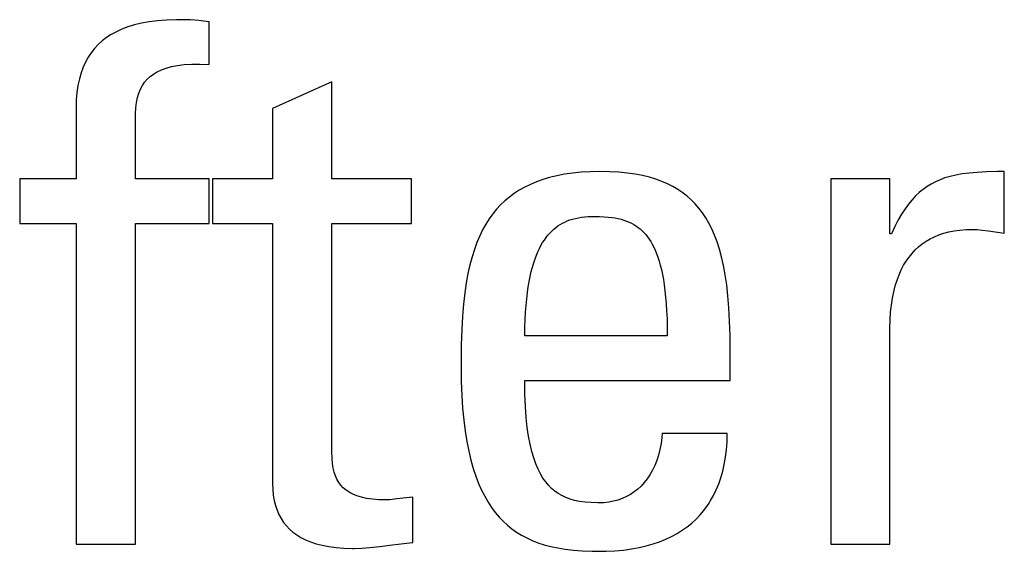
# Model space of a CAD drawing. Header units: millimetres. Extents: x -728 to -141, y -62 to 525.
# Tile 52 of 186: x -447.89 to -444.77, y 198.95 to 200.64. Entities that reach past the tile are written whole.
import ezdxf

# ---------------------------------------------------------------- set-up
doc = ezdxf.new("R2010")
doc.units = ezdxf.units.MM
doc.header["$LTSCALE"] = 23.1
doc.layers.add('R912005502_AM_0', color=7, linetype='CONTINUOUS')

msp = doc.modelspace()

# ---------------------------------------------------------------- linework, layer by layer
at = {"layer": 'R912005502_AM_0', "color": 7}
for p, q in [((-447.5303, 200.6229), (-447.551, 200.6166)), ((-447.5079, 200.6283), (-447.5303, 200.6229)), ((-447.4836, 200.6327), (-447.5079, 200.6283)), ((-447.4572, 200.6361), (-447.4836, 200.6327)), ((-447.4284, 200.6384), (-447.4572, 200.6361)), ((-447.397, 200.6395), (-447.4284, 200.6384)), ((-447.3829, 200.6397), (-447.397, 200.6395)), ((-447.3522, 200.6391), (-447.3829, 200.6397)), ((-447.339, 200.6383), (-447.3522, 200.6391)), ((-447.3267, 200.6373), (-447.339, 200.6383)), ((-447.3026, 200.6342), (-447.3267, 200.6373)), ((-447.2934, 200.6328), (-447.3026, 200.6342)), ((-447.2934, 200.4975), (-447.2934, 200.6328)), ((-447.6038, 200.5925), (-447.6188, 200.5828)), ((-447.5876, 200.6014), (-447.6038, 200.5925)), ((-447.57, 200.6094), (-447.5876, 200.6014)), ((-447.551, 200.6166), (-447.57, 200.6094)), ((-447.6451, 200.5607), (-447.6567, 200.5483)), ((-447.6325, 200.5722), (-447.6451, 200.5607)), ((-447.6188, 200.5828), (-447.6325, 200.5722)), ((-447.6673, 200.535), (-447.6768, 200.5207)), ((-447.6567, 200.5483), (-447.6673, 200.535)), ((-447.6854, 200.5053), (-447.6929, 200.4887)), ((-447.6768, 200.5207), (-447.6854, 200.5053)), ((-447.4125, 200.4911), (-447.3936, 200.4947)), ((-447.3936, 200.4947), (-447.3725, 200.4973)), ((-447.3725, 200.4973), (-447.3489, 200.4987)), ((-447.3489, 200.4987), (-447.3226, 200.4988)), ((-447.3226, 200.4988), (-447.2934, 200.4975)), ((-447.6995, 200.4708), (-447.705, 200.4517)), ((-447.6929, 200.4887), (-447.6995, 200.4708)), ((-447.4805, 200.4594), (-447.4699, 200.4674)), ((-447.4699, 200.4674), (-447.4641, 200.4711)), ((-447.4641, 200.4711), (-447.4579, 200.4746)), ((-447.4579, 200.4746), (-447.4445, 200.4809)), ((-447.4445, 200.4809), (-447.4294, 200.4865)), ((-447.4294, 200.4865), (-447.4125, 200.4911)), ((-447.705, 200.4517), (-447.7094, 200.4311)), ((-447.5052, 200.4306), (-447.4981, 200.4411)), ((-447.4981, 200.4411), (-447.4899, 200.4507)), ((-447.4899, 200.4507), (-447.4805, 200.4594)), ((-446.9044, 200.4425), (-447.0925, 200.3576)), ((-446.9044, 200.1352), (-446.9044, 200.4425)), ((-447.7126, 200.409), (-447.7146, 200.3853)), ((-447.7094, 200.4311), (-447.7126, 200.409)), ((-447.5207, 200.3928), (-447.5165, 200.4066)), ((-447.5165, 200.4066), (-447.5114, 200.4192)), ((-447.5114, 200.4192), (-447.5052, 200.4306)), ((-447.7146, 200.3853), (-447.7153, 200.3599)), ((-447.5261, 200.3603), (-447.5239, 200.3774)), ((-447.5239, 200.3774), (-447.5207, 200.3928)), ((-447.7153, 200.3599), (-447.7153, 200.1352)), ((-447.5273, 200.3324), (-447.5272, 200.3411)), ((-447.5272, 200.3411), (-447.5261, 200.3603)), ((-447.0925, 200.3576), (-447.0925, 200.1352)), ((-447.5273, 200.1352), (-447.5273, 200.3324)), ((-446.1415, 200.1531), (-446.1671, 200.1494)), ((-446.1142, 200.1558), (-446.1415, 200.1531)), ((-446.0852, 200.1575), (-446.1142, 200.1558)), ((-446.0545, 200.1581), (-446.0852, 200.1575)), ((-446.0234, 200.1575), (-446.0545, 200.1581)), ((-445.9946, 200.1559), (-446.0234, 200.1575)), ((-445.9677, 200.1532), (-445.9946, 200.1559)), ((-445.9427, 200.1497), (-445.9677, 200.1532)), ((-444.8839, 200.1534), (-444.9061, 200.1505)), ((-444.8588, 200.1556), (-444.8839, 200.1534)), ((-444.8296, 200.1572), (-444.8588, 200.1556)), ((-444.7945, 200.158), (-444.8296, 200.1572)), ((-444.7727, 200.1581), (-444.7945, 200.158)), ((-444.7727, 199.9632), (-444.7727, 200.1581)), ((-447.7153, 200.1352), (-447.8942, 200.1352)), ((-447.8942, 200.1352), (-447.8942, 199.993)), ((-447.2934, 200.1352), (-447.5273, 200.1352)), ((-447.2934, 199.993), (-447.2934, 200.1352)), ((-447.0925, 200.1352), (-447.2827, 200.1352)), ((-447.2827, 200.1352), (-447.2827, 199.993)), ((-446.6522, 200.1352), (-446.9044, 200.1352)), ((-446.6522, 199.993), (-446.6522, 200.1352)), ((-446.2559, 200.1257), (-446.275, 200.1176)), ((-446.2356, 200.1329), (-446.2559, 200.1257)), ((-446.2141, 200.1393), (-446.2356, 200.1329)), ((-446.1913, 200.1448), (-446.2141, 200.1393)), ((-446.1671, 200.1494), (-446.1913, 200.1448)), ((-445.9193, 200.1452), (-445.9427, 200.1497)), ((-445.8975, 200.1399), (-445.9193, 200.1452)), ((-445.8771, 200.1337), (-445.8975, 200.1399)), ((-445.858, 200.1268), (-445.8771, 200.1337)), ((-445.84, 200.119), (-445.858, 200.1268)), ((-445.1351, 200.1352), (-445.3231, 200.1352)), ((-445.3231, 200.1352), (-445.3231, 198.9772)), ((-445.1351, 199.9609), (-445.1351, 200.1352)), ((-444.9909, 200.1258), (-445.0046, 200.1187)), ((-444.9764, 200.1321), (-444.9909, 200.1258)), ((-444.9609, 200.1378), (-444.9764, 200.1321)), ((-444.9442, 200.1427), (-444.9609, 200.1378)), ((-444.9261, 200.1469), (-444.9442, 200.1427)), ((-444.9061, 200.1505), (-444.9261, 200.1469)), ((-446.3263, 200.0886), (-446.3415, 200.0774)), ((-446.3102, 200.0991), (-446.3263, 200.0886)), ((-446.2931, 200.1088), (-446.3102, 200.0991)), ((-446.275, 200.1176), (-446.2931, 200.1088)), ((-445.8231, 200.1105), (-445.84, 200.119)), ((-445.8073, 200.1012), (-445.8231, 200.1105)), ((-445.7923, 200.0911), (-445.8073, 200.1012)), ((-445.7851, 200.0857), (-445.7923, 200.0911)), ((-445.0423, 200.0919), (-445.0539, 200.0809)), ((-445.0363, 200.0969), (-445.0423, 200.0919)), ((-445.0302, 200.1018), (-445.0363, 200.0969)), ((-445.0177, 200.1107), (-445.0302, 200.1018)), ((-445.0046, 200.1187), (-445.0177, 200.1107)), ((-446.3559, 200.0653), (-446.3695, 200.0523)), ((-446.3415, 200.0774), (-446.3559, 200.0653)), ((-445.7782, 200.0801), (-445.7851, 200.0857)), ((-445.7649, 200.0683), (-445.7782, 200.0801)), ((-445.7524, 200.0556), (-445.7649, 200.0683)), ((-445.0653, 200.0687), (-445.0764, 200.0552)), ((-445.0539, 200.0809), (-445.0653, 200.0687)), ((-446.3823, 200.0385), (-446.3944, 200.0237)), ((-446.3695, 200.0523), (-446.3823, 200.0385)), ((-445.7406, 200.0419), (-445.7524, 200.0556)), ((-445.7294, 200.0272), (-445.7406, 200.0419)), ((-445.719, 200.0114), (-445.7294, 200.0272)), ((-445.0873, 200.0402), (-445.0981, 200.0235)), ((-445.0764, 200.0552), (-445.0873, 200.0402)), ((-446.4057, 200.0079), (-446.4165, 199.9911)), ((-446.3944, 200.0237), (-446.4057, 200.0079)), ((-446.1735, 199.9944), (-446.166, 199.9982)), ((-446.166, 199.9982), (-446.1581, 200.0016)), ((-446.1581, 200.0016), (-446.1499, 200.0047)), ((-446.1499, 200.0047), (-446.1414, 200.0074)), ((-446.1414, 200.0074), (-446.1324, 200.0097)), ((-446.1324, 200.0097), (-446.123, 200.0117)), ((-446.123, 200.0117), (-446.1131, 200.0133)), ((-446.1131, 200.0133), (-446.1027, 200.0146)), ((-446.1027, 200.0146), (-446.0916, 200.0154)), ((-446.0916, 200.0154), (-446.0797, 200.0159)), ((-446.0797, 200.0159), (-446.0728, 200.016)), ((-446.0728, 200.016), (-446.0712, 200.016)), ((-446.0712, 200.016), (-446.0556, 200.0157)), ((-446.0556, 200.0157), (-446.0416, 200.0151)), ((-446.0416, 200.0151), (-446.029, 200.0141)), ((-446.029, 200.0141), (-446.0174, 200.0128)), ((-446.0174, 200.0128), (-446.0066, 200.0111)), ((-446.0066, 200.0111), (-445.9966, 200.0091)), ((-445.9966, 200.0091), (-445.9872, 200.0068)), ((-445.9872, 200.0068), (-445.9784, 200.0042)), ((-445.9784, 200.0042), (-445.97, 200.0012)), ((-445.97, 200.0012), (-445.962, 199.9979)), ((-445.962, 199.9979), (-445.9545, 199.9943)), ((-445.7091, 199.9945), (-445.719, 200.0114)), ((-445.1089, 200.0049), (-445.1196, 199.9841)), ((-445.0981, 200.0235), (-445.1089, 200.0049)), ((-447.8942, 199.993), (-447.7153, 199.993)), ((-447.7153, 199.993), (-447.7153, 198.9772)), ((-447.5273, 199.993), (-447.2934, 199.993)), ((-447.5273, 198.9772), (-447.5273, 199.993)), ((-447.2827, 199.993), (-447.0925, 199.993)), ((-447.0925, 199.993), (-447.0925, 199.1698)), ((-446.9044, 199.993), (-446.6522, 199.993)), ((-446.9043, 199.2708), (-446.9044, 199.993)), ((-446.4265, 199.9731), (-446.4359, 199.9539)), ((-446.4165, 199.9911), (-446.4265, 199.9731)), ((-446.2136, 199.9631), (-446.2075, 199.9694)), ((-446.2075, 199.9694), (-446.2011, 199.9752)), ((-446.2011, 199.9752), (-446.1946, 199.9806)), ((-446.1946, 199.9806), (-446.1878, 199.9856)), ((-446.1878, 199.9856), (-446.1808, 199.9902)), ((-446.1808, 199.9902), (-446.1735, 199.9944)), ((-445.9545, 199.9943), (-445.9472, 199.9903)), ((-445.9472, 199.9903), (-445.9403, 199.986)), ((-445.9403, 199.986), (-445.9337, 199.9813)), ((-445.9337, 199.9813), (-445.9273, 199.9762)), ((-445.9273, 199.9762), (-445.9212, 199.9707)), ((-445.9212, 199.9707), (-445.9153, 199.9648)), ((-445.9153, 199.9648), (-445.9096, 199.9584)), ((-445.6999, 199.9762), (-445.7091, 199.9945)), ((-445.6913, 199.9565), (-445.6999, 199.9762)), ((-445.1196, 199.9841), (-445.1305, 199.9609)), ((-444.9647, 199.9624), (-444.9485, 199.9667)), ((-444.9485, 199.9667), (-444.9314, 199.9701)), ((-444.9314, 199.9701), (-444.9132, 199.9726)), ((-444.9132, 199.9726), (-444.894, 199.9741)), ((-444.894, 199.9741), (-444.8737, 199.9747)), ((-444.8737, 199.9747), (-444.8588, 199.9742)), ((-444.8588, 199.9742), (-444.8428, 199.9727)), ((-444.8428, 199.9727), (-444.8232, 199.9701)), ((-444.8232, 199.9701), (-444.7727, 199.9632)), ((-446.4447, 199.9333), (-446.4528, 199.9113)), ((-446.4359, 199.9539), (-446.4447, 199.9333)), ((-446.2415, 199.9239), (-446.2363, 199.9328)), ((-446.2363, 199.9328), (-446.2309, 199.9412)), ((-446.2309, 199.9412), (-446.2253, 199.949)), ((-446.2253, 199.949), (-446.2225, 199.9528)), ((-446.2225, 199.9528), (-446.2196, 199.9563)), ((-446.2196, 199.9563), (-446.2136, 199.9631)), ((-445.9096, 199.9584), (-445.9041, 199.9515)), ((-445.9041, 199.9515), (-445.8988, 199.9441)), ((-445.8988, 199.9441), (-445.8937, 199.9361)), ((-445.8937, 199.9361), (-445.8887, 199.9276)), ((-445.6832, 199.9353), (-445.6913, 199.9565)), ((-445.6759, 199.9123), (-445.6832, 199.9353)), ((-445.1305, 199.9609), (-445.1351, 199.9609)), ((-445.033, 199.9287), (-445.0209, 199.9371)), ((-445.0209, 199.9371), (-445.008, 199.9446)), ((-445.008, 199.9446), (-444.9944, 199.9514)), ((-444.9944, 199.9514), (-444.98, 199.9573)), ((-444.98, 199.9573), (-444.9647, 199.9624)), ((-446.4528, 199.9113), (-446.4602, 199.8877)), ((-446.2559, 199.893), (-446.2513, 199.904)), ((-446.2513, 199.904), (-446.2465, 199.9143)), ((-446.2465, 199.9143), (-446.2415, 199.9239)), ((-445.8887, 199.9276), (-445.884, 199.9184)), ((-445.884, 199.9184), (-445.8795, 199.9085)), ((-445.8795, 199.9085), (-445.8752, 199.898)), ((-445.6691, 199.8874), (-445.6759, 199.9123)), ((-445.0653, 199.8988), (-445.0551, 199.9096)), ((-445.0551, 199.9096), (-445.0444, 199.9196)), ((-445.0444, 199.9196), (-445.033, 199.9287)), ((-446.4602, 199.8877), (-446.467, 199.8622)), ((-446.2645, 199.8688), (-446.2603, 199.8813)), ((-446.2603, 199.8813), (-446.2559, 199.893)), ((-445.8752, 199.898), (-445.871, 199.8866)), ((-445.871, 199.8866), (-445.8671, 199.8744)), ((-445.8671, 199.8744), (-445.8634, 199.8613)), ((-445.663, 199.8604), (-445.6691, 199.8874)), ((-445.0918, 199.8609), (-445.0836, 199.8745)), ((-445.0836, 199.8745), (-445.0747, 199.8871)), ((-445.0747, 199.8871), (-445.0653, 199.8988)), ((-446.467, 199.8622), (-446.4731, 199.8349)), ((-446.2757, 199.826), (-446.2722, 199.8412)), ((-446.2722, 199.8412), (-446.2685, 199.8554)), ((-446.2685, 199.8554), (-446.2645, 199.8688)), ((-445.8634, 199.8613), (-445.8599, 199.8473)), ((-445.8599, 199.8473), (-445.8566, 199.8323)), ((-445.6575, 199.8311), (-445.663, 199.8604)), ((-445.1064, 199.8307), (-445.0994, 199.8464)), ((-445.0994, 199.8464), (-445.0918, 199.8609)), ((-446.4731, 199.8349), (-446.4785, 199.8053)), ((-446.2819, 199.7926), (-446.2789, 199.8098)), ((-446.2789, 199.8098), (-446.2757, 199.826)), ((-445.8566, 199.8323), (-445.8536, 199.8161)), ((-445.8536, 199.8161), (-445.8509, 199.7988)), ((-445.6528, 199.7992), (-445.6575, 199.8311)), ((-445.1183, 199.7961), (-445.1127, 199.814)), ((-445.1127, 199.814), (-445.1064, 199.8307)), ((-446.4785, 199.8053), (-446.4831, 199.7732)), ((-446.2845, 199.7743), (-446.2819, 199.7926)), ((-445.8509, 199.7988), (-445.8485, 199.7802)), ((-445.8485, 199.7802), (-445.8463, 199.7603)), ((-445.6489, 199.7642), (-445.6528, 199.7992)), ((-445.1273, 199.7567), (-445.1232, 199.7771)), ((-445.1232, 199.7771), (-445.1183, 199.7961)), ((-446.4831, 199.7732), (-446.4871, 199.7381)), ((-446.2888, 199.734), (-446.2868, 199.7548)), ((-446.2868, 199.7548), (-446.2845, 199.7743)), ((-445.8463, 199.7603), (-445.8446, 199.739)), ((-445.6457, 199.7259), (-445.6489, 199.7642)), ((-445.1306, 199.7351), (-445.1273, 199.7567)), ((-446.4871, 199.7381), (-446.4902, 199.6996)), ((-446.2904, 199.712), (-446.2888, 199.734)), ((-445.8446, 199.739), (-445.8431, 199.7162)), ((-445.8431, 199.7162), (-445.842, 199.6918)), ((-445.6434, 199.6837), (-445.6457, 199.7259)), ((-445.133, 199.7121), (-445.1306, 199.7351)), ((-446.4902, 199.6996), (-446.4926, 199.6569)), ((-446.2925, 199.6639), (-446.2917, 199.6887)), ((-446.2917, 199.6887), (-446.2904, 199.712)), ((-445.842, 199.6918), (-445.8414, 199.6656)), ((-445.642, 199.6369), (-445.6434, 199.6837)), ((-445.1351, 199.662), (-445.1345, 199.6877)), ((-445.1345, 199.6877), (-445.133, 199.7121)), ((-446.4926, 199.6569), (-446.4941, 199.6087)), ((-446.293, 199.6376), (-446.2925, 199.6639)), ((-445.8414, 199.6656), (-445.8412, 199.6376)), ((-445.1351, 198.9772), (-445.1351, 199.662)), ((-445.8412, 199.6376), (-446.293, 199.6376)), ((-445.6417, 199.594), (-445.642, 199.6369)), ((-446.4941, 199.6087), (-446.4947, 199.5527)), ((-445.6417, 199.4954), (-445.6417, 199.594)), ((-446.4947, 199.5527), (-446.4948, 199.539)), ((-446.4948, 199.539), (-446.4942, 199.4923)), ((-446.293, 199.4954), (-445.6417, 199.4954)), ((-446.2924, 199.4523), (-446.293, 199.4954)), ((-446.4942, 199.4923), (-446.4925, 199.4487)), ((-446.4925, 199.4487), (-446.4899, 199.4081)), ((-446.2908, 199.4136), (-446.2924, 199.4523)), ((-446.4899, 199.4081), (-446.4863, 199.3703)), ((-446.2883, 199.3787), (-446.2908, 199.4136)), ((-446.4863, 199.3703), (-446.4818, 199.335)), ((-446.285, 199.3472), (-446.2883, 199.3787)), ((-446.2808, 199.319), (-446.285, 199.3472)), ((-446.4818, 199.335), (-446.4765, 199.3022)), ((-446.276, 199.2935), (-446.2808, 199.319)), ((-445.8583, 199.3148), (-445.8608, 199.2956)), ((-445.8573, 199.328), (-445.8583, 199.3148)), ((-445.6509, 199.328), (-445.8573, 199.328)), ((-445.6517, 199.3015), (-445.6509, 199.328)), ((-446.4765, 199.3022), (-446.4704, 199.2717)), ((-446.2706, 199.2707), (-446.276, 199.2935)), ((-445.8643, 199.2769), (-445.8689, 199.2591)), ((-445.8608, 199.2956), (-445.8643, 199.2769)), ((-445.6536, 199.2763), (-445.6517, 199.3015)), ((-446.9038, 199.2499), (-446.9043, 199.2708)), ((-446.9024, 199.2328), (-446.9038, 199.2499)), ((-446.4704, 199.2717), (-446.4636, 199.2433)), ((-446.2646, 199.2501), (-446.2706, 199.2707)), ((-446.258, 199.2316), (-446.2646, 199.2501)), ((-445.8689, 199.2591), (-445.8744, 199.2422)), ((-445.6605, 199.2296), (-445.6566, 199.2524)), ((-445.6566, 199.2524), (-445.6536, 199.2763)), ((-446.9001, 199.218), (-446.9024, 199.2328)), ((-446.897, 199.2049), (-446.9001, 199.218)), ((-446.4636, 199.2433), (-446.4561, 199.2169)), ((-446.4561, 199.2169), (-446.4479, 199.1924)), ((-446.2509, 199.2149), (-446.258, 199.2316)), ((-446.2433, 199.2), (-446.2509, 199.2149)), ((-445.8808, 199.2262), (-445.888, 199.2111)), ((-445.8744, 199.2422), (-445.8808, 199.2262)), ((-445.6655, 199.208), (-445.6605, 199.2296)), ((-446.8931, 199.1931), (-446.897, 199.2049)), ((-446.8883, 199.1825), (-446.8931, 199.1931)), ((-446.4479, 199.1924), (-446.4391, 199.1696)), ((-446.2352, 199.1865), (-446.2433, 199.2)), ((-446.2266, 199.1744), (-446.2352, 199.1865)), ((-445.9048, 199.1841), (-445.9142, 199.1722)), ((-445.896, 199.1971), (-445.9048, 199.1841)), ((-445.888, 199.2111), (-445.896, 199.1971)), ((-445.6781, 199.1678), (-445.6713, 199.1874)), ((-445.6713, 199.1874), (-445.6655, 199.208)), ((-447.0925, 199.1698), (-447.0918, 199.1501)), ((-446.8826, 199.1728), (-446.8883, 199.1825)), ((-446.8759, 199.1639), (-446.8826, 199.1728)), ((-446.8683, 199.1558), (-446.8759, 199.1639)), ((-446.8595, 199.1484), (-446.8683, 199.1558)), ((-446.4391, 199.1696), (-446.4298, 199.1483)), ((-446.2175, 199.1636), (-446.2266, 199.1744)), ((-446.2078, 199.1539), (-446.2175, 199.1636)), ((-446.1976, 199.1452), (-446.2078, 199.1539)), ((-445.9243, 199.1612), (-445.9349, 199.1513)), ((-445.9142, 199.1722), (-445.9243, 199.1612)), ((-445.6858, 199.1493), (-445.6781, 199.1678)), ((-447.0918, 199.1501), (-447.0901, 199.1319)), ((-447.0901, 199.1319), (-447.0872, 199.1149)), ((-446.8495, 199.1417), (-446.8595, 199.1484)), ((-446.844, 199.1386), (-446.8495, 199.1417)), ((-446.8381, 199.1357), (-446.844, 199.1386)), ((-446.8253, 199.1304), (-446.8381, 199.1357)), ((-446.8108, 199.1259), (-446.8253, 199.1304)), ((-446.7945, 199.1222), (-446.8108, 199.1259)), ((-446.7761, 199.1194), (-446.7945, 199.1222)), ((-446.6476, 199.1263), (-446.6982, 199.1202)), ((-446.6476, 198.9818), (-446.6476, 199.1263)), ((-446.4298, 199.1483), (-446.4198, 199.1286)), ((-446.4198, 199.1286), (-446.4092, 199.1103)), ((-446.1867, 199.1376), (-446.1976, 199.1452)), ((-446.1751, 199.1309), (-446.1867, 199.1376)), ((-446.1626, 199.125), (-446.1751, 199.1309)), ((-446.1493, 199.12), (-446.1626, 199.125)), ((-445.9837, 199.1217), (-445.9975, 199.1168)), ((-445.9706, 199.1276), (-445.9837, 199.1217)), ((-445.9581, 199.1345), (-445.9706, 199.1276)), ((-445.9462, 199.1424), (-445.9581, 199.1345)), ((-445.9349, 199.1513), (-445.9462, 199.1424)), ((-445.7037, 199.1149), (-445.6943, 199.1316)), ((-445.6943, 199.1316), (-445.6858, 199.1493)), ((-447.0872, 199.1149), (-447.0832, 199.0991)), ((-447.0832, 199.0991), (-447.0783, 199.0844)), ((-446.7555, 199.1177), (-446.7761, 199.1194)), ((-446.7324, 199.1171), (-446.7555, 199.1177)), ((-446.7212, 199.1177), (-446.7324, 199.1171)), ((-446.6982, 199.1202), (-446.7212, 199.1177)), ((-446.4092, 199.1103), (-446.3981, 199.0933)), ((-446.3981, 199.0933), (-446.3864, 199.0776)), ((-446.1348, 199.1158), (-446.1493, 199.12)), ((-446.119, 199.1125), (-446.1348, 199.1158)), ((-446.1017, 199.11), (-446.119, 199.1125)), ((-446.0824, 199.1085), (-446.1017, 199.11)), ((-446.0609, 199.1079), (-446.0824, 199.1085)), ((-446.0591, 199.1079), (-446.0609, 199.1079)), ((-446.0426, 199.1084), (-446.0591, 199.1079)), ((-446.0269, 199.1102), (-446.0426, 199.1084)), ((-446.0118, 199.113), (-446.0269, 199.1102)), ((-445.9975, 199.1168), (-446.0118, 199.113)), ((-445.7251, 199.084), (-445.714, 199.099)), ((-445.714, 199.099), (-445.7088, 199.1068)), ((-445.7088, 199.1068), (-445.7037, 199.1149)), ((-447.0783, 199.0844), (-447.0724, 199.0707)), ((-447.0724, 199.0707), (-447.0655, 199.0579)), ((-446.3864, 199.0776), (-446.3741, 199.063)), ((-446.3741, 199.063), (-446.3613, 199.0495)), ((-445.7498, 199.0564), (-445.737, 199.0698)), ((-445.737, 199.0698), (-445.7251, 199.084)), ((-447.0655, 199.0579), (-447.0576, 199.046)), ((-447.0576, 199.046), (-447.0487, 199.0349)), ((-447.0487, 199.0349), (-447.0388, 199.0245)), ((-446.3613, 199.0495), (-446.3478, 199.037)), ((-446.3478, 199.037), (-446.3336, 199.0256)), ((-445.7935, 199.021), (-445.7781, 199.032)), ((-445.7781, 199.032), (-445.7635, 199.0438)), ((-445.7635, 199.0438), (-445.7498, 199.0564)), ((-447.0388, 199.0245), (-447.0278, 199.0149)), ((-447.0278, 199.0149), (-447.0157, 199.0061)), ((-447.0157, 199.0061), (-447.0024, 198.998)), ((-447.0024, 198.998), (-446.9877, 198.9907)), ((-446.3336, 199.0256), (-446.3188, 199.015)), ((-446.3188, 199.015), (-446.3032, 199.0054)), ((-446.3032, 199.0054), (-446.2867, 198.9966)), ((-446.2867, 198.9966), (-446.2694, 198.9886)), ((-445.8458, 198.9925), (-445.8274, 199.0012)), ((-445.8274, 199.0012), (-445.81, 199.0107)), ((-445.81, 199.0107), (-445.7935, 199.021)), ((-447.7153, 198.9772), (-447.5273, 198.9772)), ((-446.9877, 198.9907), (-446.9717, 198.9841)), ((-446.9717, 198.9841), (-446.9542, 198.9783)), ((-446.9542, 198.9783), (-446.935, 198.9734)), ((-446.935, 198.9734), (-446.9141, 198.9693)), ((-446.9141, 198.9693), (-446.8913, 198.9663)), ((-446.8913, 198.9663), (-446.8664, 198.9643)), ((-446.81, 198.964), (-446.7839, 198.9659)), ((-446.7839, 198.9659), (-446.7528, 198.9693)), ((-446.7528, 198.9693), (-446.7123, 198.9746)), ((-446.7123, 198.9746), (-446.676, 198.9791)), ((-446.676, 198.9791), (-446.6476, 198.9818)), ((-446.2694, 198.9886), (-446.251, 198.9814)), ((-446.251, 198.9814), (-446.2315, 198.9751)), ((-446.2315, 198.9751), (-446.2107, 198.9695)), ((-446.2107, 198.9695), (-446.1884, 198.9648)), ((-446.1884, 198.9648), (-446.1645, 198.9609)), ((-445.9548, 198.9616), (-445.9306, 198.966)), ((-445.9306, 198.966), (-445.9077, 198.9713)), ((-445.9077, 198.9713), (-445.8859, 198.9775)), ((-445.8859, 198.9775), (-445.8653, 198.9846)), ((-445.8653, 198.9846), (-445.8458, 198.9925)), ((-445.3231, 198.9772), (-445.1351, 198.9772)), ((-446.8664, 198.9643), (-446.8394, 198.9634)), ((-446.8394, 198.9634), (-446.8333, 198.9634)), ((-446.8333, 198.9634), (-446.81, 198.964)), ((-446.1645, 198.9609), (-446.1387, 198.9579)), ((-446.1387, 198.9579), (-446.1105, 198.9558)), ((-446.1105, 198.9558), (-446.0794, 198.9545)), ((-446.0794, 198.9545), (-446.0545, 198.9543)), ((-446.0545, 198.9543), (-446.035, 198.9545)), ((-446.035, 198.9545), (-446.0069, 198.9558)), ((-446.0069, 198.9558), (-445.9802, 198.9582)), ((-445.9802, 198.9582), (-445.9548, 198.9616))]:
    msp.add_line(p, q, dxfattribs=at)

doc.saveas('drawing.dxf')
